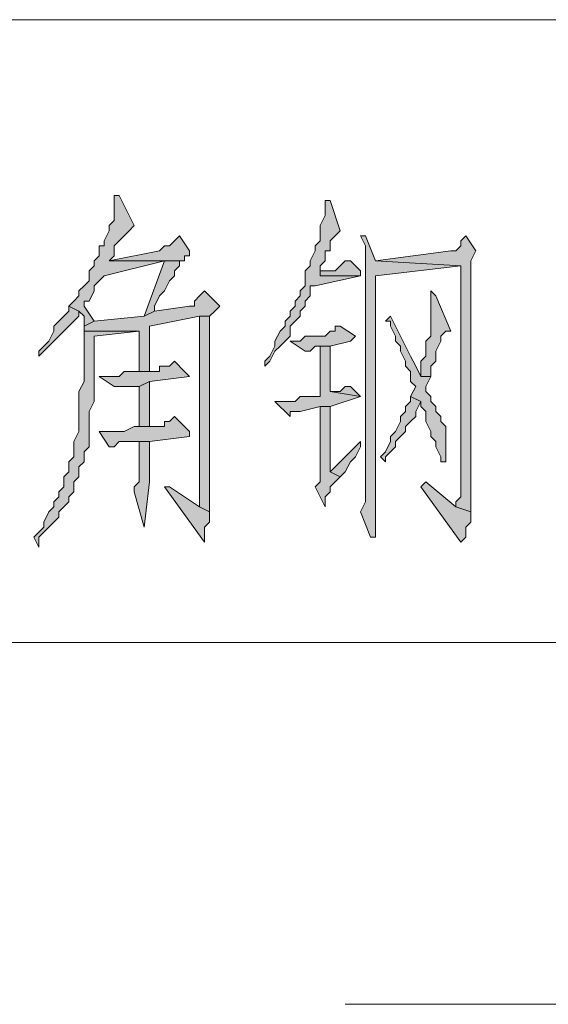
# Model space of a CAD drawing. Extents: x 566443 to 590371, y 3845226 to 3876576.
# Tile 176 of 221: x 586701.11 to 586705.56, y 3853929.09 to 3853937.39. Entities that reach past the tile are written whole.
import ezdxf

# ---------------------------------------------------------------- set-up
doc = ezdxf.new("R2010")
doc.units = 0
doc.layers.add('C00-00-00', color=7, linetype='CONTINUOUS')

msp = doc.modelspace()

# ---------------------------------------------------------------- hatches: boundary and pattern name
at = {"layer": 'C00-00-00'}
h = msp.add_hatch(color=256, dxfattribs=at)
h.dxf.hatch_style = 2
h.paths.add_polyline_path([(586701.9449, 3853935.9106), (586701.9026, 3853935.9106), (586701.9026, 3853935.8683), (586701.9026, 3853935.6989), (586701.8602, 3853935.6566), (586701.8602, 3853935.6143), (586701.8179, 3853935.5296), (586701.8179, 3853935.4873), (586701.7756, 3853935.4873), (586701.7756, 3853935.4026), (586701.7332, 3853935.3603), (586701.7332, 3853935.3179), (586701.6909, 3853935.2756), (586701.6909, 3853935.1909), (586701.6486, 3853935.1486), (586701.6062, 3853935.1063), (586701.6062, 3853935.0639), (586701.5639, 3853935.0216), (586701.5216, 3853934.9793), (586701.6062, 3853934.9369), (586701.6486, 3853934.8946), (586701.6486, 3853934.8099), (586701.7332, 3853934.8523), (586701.6486, 3853934.9793), (586701.6486, 3853935.0216), (586701.6909, 3853935.0216), (586701.7332, 3853935.1063), (586701.7332, 3853935.1486), (586701.7756, 3853935.1909), (586701.8179, 3853935.2333), (586702.3259, 3853935.3603), (586702.4529, 3853935.3603), (586701.8602, 3853935.3603), (586701.9026, 3853935.4026), (586701.9026, 3853935.4873), (586701.9449, 3853935.5296), (586701.9872, 3853935.5719), (586702.0296, 3853935.6143), (586702.0719, 3853935.6566)])
h = msp.add_hatch(color=256, dxfattribs=at)
h.dxf.hatch_style = 2
h.paths.add_polyline_path([(586703.7229, 3853935.8683), (586703.6806, 3853935.8683), (586703.6806, 3853935.8259), (586703.6806, 3853935.7413), (586703.6382, 3853935.6566), (586703.6382, 3853935.5296), (586703.5959, 3853935.4873), (586703.5959, 3853935.4449), (586703.5536, 3853935.3603), (586703.5536, 3853935.3179), (586703.5112, 3853935.2756), (586703.5112, 3853935.1486), (586703.4689, 3853935.1063), (586703.4689, 3853935.0639), (586703.4266, 3853935.0216), (586703.4266, 3853934.9793), (586703.3842, 3853934.9369), (586703.3842, 3853934.8946), (586703.3419, 3853934.8523), (586703.3419, 3853934.8099), (586703.2996, 3853934.7676), (586703.2572, 3853934.6829), (586703.2572, 3853934.6406), (586703.2149, 3853934.5559), (586703.1726, 3853934.5136), (586703.1726, 3853934.4713), (586703.2149, 3853934.5136), (586703.2572, 3853934.5983), (586703.2996, 3853934.6406), (586703.3419, 3853934.6829), (586703.3842, 3853934.7253), (586703.3842, 3853934.8099), (586703.4266, 3853934.8523), (586703.4689, 3853934.8946), (586703.4689, 3853934.9369), (586703.5112, 3853934.9793), (586703.5112, 3853935.0216), (586703.5536, 3853935.0639), (586703.5536, 3853935.1486), (586703.5959, 3853935.1486), (586703.9769, 3853935.2333), (586703.6382, 3853935.2333), (586703.6382, 3853935.2756), (586703.6382, 3853935.3179), (586703.6806, 3853935.3603), (586703.6806, 3853935.4449), (586703.7229, 3853935.4449), (586703.7229, 3853935.5296), (586703.7652, 3853935.5719), (586703.8076, 3853935.6143)])
h = msp.add_hatch(color=256, dxfattribs=at)
h.dxf.hatch_style = 2
h.paths.add_polyline_path([(586702.4529, 3853935.5719), (586702.4106, 3853935.5296), (586702.3682, 3853935.4873), (586702.3259, 3853935.4873), (586702.2836, 3853935.4449), (586701.8602, 3853935.3603), (586702.4952, 3853935.3603), (586702.4952, 3853935.4026), (586702.5376, 3853935.4026), (586702.5376, 3853935.4449)])
h = msp.add_hatch(color=256, dxfattribs=at)
h.dxf.hatch_style = 2
h.paths.add_polyline_path([(586704.0192, 3853935.5719), (586703.9769, 3853935.5719), (586704.0192, 3853935.4873), (586704.0192, 3853934.0479), (586704.0192, 3853933.9633), (586704.0192, 3853933.3283), (586703.9769, 3853933.2436), (586704.0616, 3853933.0319), (586704.1039, 3853933.0319), (586704.1039, 3853933.3706), (586704.1039, 3853935.2333), (586704.8236, 3853935.3179), (586704.1039, 3853935.3603)])
h = msp.add_hatch(color=256, dxfattribs=at)
h.dxf.hatch_style = 2
h.paths.add_polyline_path([(586704.8659, 3853935.5719), (586704.8236, 3853935.5296), (586704.8236, 3853935.4873), (586704.7812, 3853935.4449), (586704.7389, 3853935.4449), (586704.1039, 3853935.3603), (586704.8236, 3853935.3179), (586704.8236, 3853933.3706), (586704.7812, 3853933.3283), (586704.7812, 3853933.2859), (586704.9082, 3853933.2436), (586704.9082, 3853934.4713), (586704.9082, 3853934.5559), (586704.9082, 3853935.3603), (586704.9506, 3853935.4449)])
h = msp.add_hatch(color=256, dxfattribs=at)
h.dxf.hatch_style = 2
h.paths.add_polyline_path([(586702.4529, 3853935.3603), (586702.3259, 3853935.3603), (586702.1566, 3853934.8946), (586702.2412, 3853934.9369), (586702.2412, 3853934.9793), (586702.2836, 3853935.0639), (586702.3259, 3853935.1063), (586702.3682, 3853935.1909), (586702.4106, 3853935.2333), (586702.4106, 3853935.2756), (586702.4529, 3853935.3179)])
h = msp.add_hatch(color=256, dxfattribs=at)
h.dxf.hatch_style = 2
h.paths.add_polyline_path([(586703.8922, 3853935.3603), (586703.8499, 3853935.3603), (586703.8076, 3853935.3179), (586703.7652, 3853935.2756), (586703.6382, 3853935.2756), (586703.6382, 3853935.2333), (586703.9769, 3853935.2333), (586703.9769, 3853935.2756)])
h = msp.add_hatch(color=256, dxfattribs=at)
h.dxf.hatch_style = 2
h.paths.add_polyline_path([(586702.6646, 3853935.1063), (586702.6222, 3853935.0639), (586702.5799, 3853935.0216), (586702.5799, 3853934.9793), (586702.5376, 3853934.9793), (586702.2412, 3853934.9369), (586702.1566, 3853934.8946), (586701.7332, 3853934.8523), (586701.6486, 3853934.8099), (586701.6486, 3853934.7676), (586702.1142, 3853934.7676), (586702.1142, 3853934.4289), (586702.1989, 3853934.4289), (586702.1989, 3853934.8099), (586702.6222, 3853934.8946), (586702.7069, 3853934.8946), (586702.7492, 3853934.9369), (586702.7916, 3853934.9793)])
h = msp.add_hatch(color=256, dxfattribs=at)
h.dxf.hatch_style = 2
h.paths.add_polyline_path([(586704.5696, 3853935.1063), (586704.5696, 3853934.7253), (586704.5272, 3853934.6829), (586704.5272, 3853934.5559), (586704.4849, 3853934.5136), (586704.4849, 3853934.3866), (586704.5696, 3853934.3866), (586704.5696, 3853934.4713), (586704.6119, 3853934.5136), (586704.6119, 3853934.5983), (586704.6542, 3853934.6829), (586704.6542, 3853934.7253), (586704.6966, 3853934.7676), (586704.7389, 3853934.7676), (586704.6119, 3853935.0639)])
h = msp.add_hatch(color=256, dxfattribs=at)
h.dxf.hatch_style = 2
h.paths.add_polyline_path([(586701.5216, 3853934.9793), (586701.5216, 3853934.9369), (586701.4792, 3853934.8946), (586701.4369, 3853934.8523), (586701.3946, 3853934.8099), (586701.3946, 3853934.7676), (586701.3522, 3853934.6829), (586701.3099, 3853934.6406), (586701.2676, 3853934.5983), (586701.2676, 3853934.5559), (586701.3099, 3853934.5983), (586701.3522, 3853934.6406), (586701.3946, 3853934.6829), (586701.4369, 3853934.7253), (586701.4792, 3853934.7676), (586701.5216, 3853934.8099), (586701.5639, 3853934.8523), (586701.6062, 3853934.8946), (586701.6062, 3853934.9369)])
h = msp.add_hatch(color=256, dxfattribs=at)
h.dxf.hatch_style = 2
h.paths.add_polyline_path([(586702.7069, 3853934.8946), (586702.6222, 3853934.8946), (586702.6222, 3853933.4976), (586702.6222, 3853933.2859), (586702.7069, 3853933.2436), (586702.7069, 3853934.6406), (586702.7069, 3853934.6829)])
h = msp.add_hatch(color=256, dxfattribs=at)
h.dxf.hatch_style = 2
h.paths.add_polyline_path([(586704.2309, 3853934.8946), (586704.1886, 3853934.8523), (586704.2309, 3853934.8523), (586704.2309, 3853934.8099), (586704.2732, 3853934.7253), (586704.2732, 3853934.6829), (586704.3156, 3853934.6406), (586704.3156, 3853934.5983), (586704.3579, 3853934.5136), (586704.3579, 3853934.4713), (586704.4002, 3853934.4289), (586704.4002, 3853934.3443), (586704.4426, 3853934.3019), (586704.4002, 3853934.2173), (586704.4849, 3853934.1749), (586704.4849, 3853934.1326), (586704.5272, 3853934.0903), (586704.5272, 3853934.0056), (586704.5696, 3853933.9209), (586704.5696, 3853933.8786), (586704.6119, 3853933.8363), (586704.6119, 3853933.7939), (586704.6542, 3853933.7093), (586704.6542, 3853933.6669), (586704.6966, 3853933.6669), (586704.6966, 3853933.9633), (586704.6542, 3853934.0056), (586704.6542, 3853934.0479), (586704.6119, 3853934.0903), (586704.6119, 3853934.1326), (586704.5696, 3853934.1749), (586704.5696, 3853934.2173), (586704.5272, 3853934.2596), (586704.5272, 3853934.3019), (586704.5696, 3853934.3866), (586704.4849, 3853934.3866), (586704.4426, 3853934.4713), (586704.4002, 3853934.5559), (586704.3579, 3853934.6406), (586704.3156, 3853934.7253), (586704.2732, 3853934.8099)])
h = msp.add_hatch(color=256, dxfattribs=at)
h.dxf.hatch_style = 2
h.paths.add_polyline_path([(586703.8076, 3853934.8099), (586703.7652, 3853934.8099), (586703.7652, 3853934.7676), (586703.7229, 3853934.7676), (586703.6806, 3853934.7253), (586703.5112, 3853934.7253), (586703.4689, 3853934.6829), (586703.3842, 3853934.6829), (586703.5112, 3853934.5983), (586703.5536, 3853934.5983), (586703.5959, 3853934.6406), (586703.7229, 3853934.6406), (586703.8922, 3853934.6829), (586703.9346, 3853934.7253)])
h = msp.add_hatch(color=256, dxfattribs=at)
h.dxf.hatch_style = 2
h.paths.add_polyline_path([(586701.6486, 3853934.7676), (586701.6486, 3853934.3443), (586701.6062, 3853934.2596), (586701.6062, 3853933.9209), (586701.5639, 3853933.8363), (586701.5639, 3853933.7093), (586701.5216, 3853933.6669), (586701.5216, 3853933.5823), (586701.4792, 3853933.5399), (586701.4792, 3853933.4553), (586701.4369, 3853933.4129), (586701.4369, 3853933.3706), (586701.3946, 3853933.3283), (586701.3946, 3853933.2859), (586701.3522, 3853933.2436), (586701.3099, 3853933.1589), (586701.3099, 3853933.1166), (586701.2676, 3853933.0743), (586701.2252, 3853933.0319), (586701.2676, 3853932.9473), (586701.2676, 3853933.0319), (586701.3099, 3853933.0743), (586701.3522, 3853933.1166), (586701.3946, 3853933.1589), (586701.4369, 3853933.2013), (586701.4369, 3853933.2436), (586701.4792, 3853933.2859), (586701.5216, 3853933.3283), (586701.5216, 3853933.3706), (586701.5639, 3853933.4129), (586701.5639, 3853933.4976), (586701.6062, 3853933.5399), (586701.6062, 3853933.6246), (586701.6486, 3853933.6669), (586701.6486, 3853933.7516), (586701.6909, 3853933.7939), (586701.6909, 3853934.0903), (586701.7332, 3853934.1749), (586701.7332, 3853934.7253), (586702.1142, 3853934.7676)])
h = msp.add_hatch(color=256, dxfattribs=at)
h.dxf.hatch_style = 2
h.paths.add_polyline_path([(586703.7229, 3853934.6406), (586703.6382, 3853934.6406), (586703.6382, 3853934.2173), (586703.4689, 3853934.2173), (586703.4266, 3853934.1749), (586703.2572, 3853934.1749), (586703.3842, 3853934.0479), (586703.3842, 3853934.0903), (586703.4689, 3853934.0903), (586703.6382, 3853934.1326), (586703.7229, 3853934.1326), (586703.9769, 3853934.2173), (586703.7229, 3853934.2596)])
h = msp.add_hatch(color=256, dxfattribs=at)
h.dxf.hatch_style = 2
h.paths.add_polyline_path([(586702.4106, 3853934.5136), (586702.3682, 3853934.4713), (586702.2836, 3853934.4713), (586702.2836, 3853934.4289), (586701.9872, 3853934.4289), (586701.9449, 3853934.3866), (586701.7756, 3853934.3866), (586701.9026, 3853934.3019), (586702.1142, 3853934.3019), (586702.1989, 3853934.3443), (586702.5376, 3853934.3866), (586702.4952, 3853934.4289)])
h = msp.add_hatch(color=256, dxfattribs=at)
h.dxf.hatch_style = 2
h.paths.add_polyline_path([(586702.1989, 3853934.3443), (586702.1142, 3853934.3019), (586702.1142, 3853933.9633), (586702.1989, 3853933.9633)])
h = msp.add_hatch(color=256, dxfattribs=at)
h.dxf.hatch_style = 2
h.paths.add_polyline_path([(586703.8922, 3853934.3019), (586703.8499, 3853934.3019), (586703.8076, 3853934.2596), (586703.7229, 3853934.2596), (586703.9769, 3853934.2173)])
h = msp.add_hatch(color=256, dxfattribs=at)
h.dxf.hatch_style = 2
h.paths.add_polyline_path([(586704.4002, 3853934.2173), (586704.4002, 3853934.1749), (586704.3579, 3853934.1326), (586704.3579, 3853934.0903), (586704.3156, 3853934.0479), (586704.3156, 3853934.0056), (586704.2732, 3853933.9209), (586704.2309, 3853933.8786), (586704.2309, 3853933.8363), (586704.1886, 3853933.7516), (586704.1462, 3853933.7093), (586704.1886, 3853933.6669), (586704.1886, 3853933.7093), (586704.2309, 3853933.7516), (586704.2732, 3853933.7939), (586704.2732, 3853933.8363), (586704.3156, 3853933.8786), (586704.3579, 3853933.9209), (586704.3579, 3853933.9633), (586704.4002, 3853934.0056), (586704.4426, 3853934.0479), (586704.4426, 3853934.0903), (586704.4849, 3853934.1749)])
h = msp.add_hatch(color=256, dxfattribs=at)
h.dxf.hatch_style = 2
h.paths.add_polyline_path([(586703.7229, 3853934.1326), (586703.6382, 3853934.1326), (586703.6382, 3853933.4976), (586703.5959, 3853933.4553), (586703.6806, 3853933.2859), (586703.6806, 3853933.3706), (586703.7229, 3853933.4129), (586703.7229, 3853933.4553), (586703.7652, 3853933.4976), (586703.8076, 3853933.5399), (586703.7229, 3853933.5823)])
h = msp.add_hatch(color=256, dxfattribs=at)
h.dxf.hatch_style = 2
h.paths.add_polyline_path([(586702.4106, 3853934.0479), (586702.3682, 3853934.0056), (586702.3259, 3853934.0056), (586702.3259, 3853933.9633), (586702.0719, 3853933.9633), (586701.9872, 3853933.9209), (586701.7756, 3853933.9209), (586701.8602, 3853933.7939), (586701.9026, 3853933.7939), (586701.9449, 3853933.8363), (586702.1989, 3853933.8363), (586702.5376, 3853933.8786), (586702.5376, 3853933.9209)])
h = msp.add_hatch(color=256, dxfattribs=at)
h.dxf.hatch_style = 2
h.paths.add_polyline_path([(586702.1989, 3853933.8363), (586702.1142, 3853933.8363), (586702.1142, 3853933.7939), (586702.1142, 3853933.4976), (586702.0719, 3853933.4553), (586702.0719, 3853933.4129), (586702.1566, 3853933.1166), (586702.1989, 3853933.4976)])
h = msp.add_hatch(color=256, dxfattribs=at)
h.dxf.hatch_style = 2
h.paths.add_polyline_path([(586703.9769, 3853933.8363), (586703.7229, 3853933.5823), (586703.8076, 3853933.5399), (586703.8499, 3853933.5823), (586703.8922, 3853933.6669), (586703.9346, 3853933.7093), (586703.9769, 3853933.7939)])
h = msp.add_hatch(color=256, dxfattribs=at)
h.dxf.hatch_style = 2
h.paths.add_polyline_path([(586702.3682, 3853933.4553), (586702.3259, 3853933.4553), (586702.6646, 3853932.9896), (586702.6646, 3853933.1166), (586702.7069, 3853933.1589), (586702.7069, 3853933.2436), (586702.6222, 3853933.2859)])
h = msp.add_hatch(color=256, dxfattribs=at)
h.dxf.hatch_style = 2
h.paths.add_polyline_path([(586704.5272, 3853933.4976), (586704.4849, 3853933.4553), (586704.8236, 3853932.9896), (586704.8659, 3853933.0319), (586704.8659, 3853933.1166), (586704.9082, 3853933.1589), (586704.9082, 3853933.2436), (586704.7812, 3853933.2859)])

# ---------------------------------------------------------------- linework, layer by layer
at = {"layer": 'C00-00-00', "lineweight": 9}
for points in [[(586713.8829, 3853937.3923), (586677.9419, 3853937.3923)], [(586674.2589, 3853932.1429), (586715.5762, 3853932.1429)]]:
    msp.add_lwpolyline(points, dxfattribs=at)
at = {"layer": 'C00-00-00', "lineweight": 0}
for points in [[(586701.9449, 3853935.9106), (586701.9026, 3853935.9106), (586701.9026, 3853935.8683), (586701.9026, 3853935.6989), (586701.8602, 3853935.6566), (586701.8602, 3853935.6143), (586701.8179, 3853935.5296), (586701.8179, 3853935.4873), (586701.7756, 3853935.4873), (586701.7756, 3853935.4026), (586701.7332, 3853935.3603), (586701.7332, 3853935.3179), (586701.6909, 3853935.2756), (586701.6909, 3853935.1909), (586701.6486, 3853935.1486), (586701.6062, 3853935.1063), (586701.6062, 3853935.0639), (586701.5639, 3853935.0216), (586701.5216, 3853934.9793), (586701.6062, 3853934.9369), (586701.6486, 3853934.8946), (586701.6486, 3853934.8099), (586701.7332, 3853934.8523), (586701.6486, 3853934.9793), (586701.6486, 3853935.0216), (586701.6909, 3853935.0216), (586701.7332, 3853935.1063), (586701.7332, 3853935.1486), (586701.7756, 3853935.1909), (586701.8179, 3853935.2333), (586702.3259, 3853935.3603), (586702.4529, 3853935.3603), (586701.8602, 3853935.3603), (586701.9026, 3853935.4026), (586701.9026, 3853935.4873), (586701.9449, 3853935.5296), (586701.9872, 3853935.5719), (586702.0296, 3853935.6143), (586702.0719, 3853935.6566)], [(586703.7229, 3853935.8683), (586703.6806, 3853935.8683), (586703.6806, 3853935.8259), (586703.6806, 3853935.7413), (586703.6382, 3853935.6566), (586703.6382, 3853935.5296), (586703.5959, 3853935.4873), (586703.5959, 3853935.4449), (586703.5536, 3853935.3603), (586703.5536, 3853935.3179), (586703.5112, 3853935.2756), (586703.5112, 3853935.1486), (586703.4689, 3853935.1063), (586703.4689, 3853935.0639), (586703.4266, 3853935.0216), (586703.4266, 3853934.9793), (586703.3842, 3853934.9369), (586703.3842, 3853934.8946), (586703.3419, 3853934.8523), (586703.3419, 3853934.8099), (586703.2996, 3853934.7676), (586703.2572, 3853934.6829), (586703.2572, 3853934.6406), (586703.2149, 3853934.5559), (586703.1726, 3853934.5136), (586703.1726, 3853934.4713), (586703.2149, 3853934.5136), (586703.2572, 3853934.5983), (586703.2996, 3853934.6406), (586703.3419, 3853934.6829), (586703.3842, 3853934.7253), (586703.3842, 3853934.8099), (586703.4266, 3853934.8523), (586703.4689, 3853934.8946), (586703.4689, 3853934.9369), (586703.5112, 3853934.9793), (586703.5112, 3853935.0216), (586703.5536, 3853935.0639), (586703.5536, 3853935.1486), (586703.5959, 3853935.1486), (586703.9769, 3853935.2333), (586703.6382, 3853935.2333), (586703.6382, 3853935.2756), (586703.6382, 3853935.3179), (586703.6806, 3853935.3603), (586703.6806, 3853935.4449), (586703.7229, 3853935.4449), (586703.7229, 3853935.5296), (586703.7652, 3853935.5719), (586703.8076, 3853935.6143)], [(586702.4529, 3853935.5719), (586702.4106, 3853935.5296), (586702.3682, 3853935.4873), (586702.3259, 3853935.4873), (586702.2836, 3853935.4449), (586701.8602, 3853935.3603), (586702.4952, 3853935.3603), (586702.4952, 3853935.4026), (586702.5376, 3853935.4026), (586702.5376, 3853935.4449)], [(586704.0192, 3853935.5719), (586703.9769, 3853935.5719), (586704.0192, 3853935.4873), (586704.0192, 3853934.0479), (586704.0192, 3853933.9633), (586704.0192, 3853933.3283), (586703.9769, 3853933.2436), (586704.0616, 3853933.0319), (586704.1039, 3853933.0319), (586704.1039, 3853933.3706), (586704.1039, 3853935.2333), (586704.8236, 3853935.3179), (586704.1039, 3853935.3603)], [(586704.8659, 3853935.5719), (586704.8236, 3853935.5296), (586704.8236, 3853935.4873), (586704.7812, 3853935.4449), (586704.7389, 3853935.4449), (586704.1039, 3853935.3603), (586704.8236, 3853935.3179), (586704.8236, 3853933.3706), (586704.7812, 3853933.3283), (586704.7812, 3853933.2859), (586704.9082, 3853933.2436), (586704.9082, 3853934.4713), (586704.9082, 3853934.5559), (586704.9082, 3853935.3603), (586704.9506, 3853935.4449)], [(586702.4529, 3853935.3603), (586702.3259, 3853935.3603), (586702.1566, 3853934.8946), (586702.2412, 3853934.9369), (586702.2412, 3853934.9793), (586702.2836, 3853935.0639), (586702.3259, 3853935.1063), (586702.3682, 3853935.1909), (586702.4106, 3853935.2333), (586702.4106, 3853935.2756), (586702.4529, 3853935.3179)], [(586703.8922, 3853935.3603), (586703.8499, 3853935.3603), (586703.8076, 3853935.3179), (586703.7652, 3853935.2756), (586703.6382, 3853935.2756), (586703.6382, 3853935.2333), (586703.9769, 3853935.2333), (586703.9769, 3853935.2756)], [(586702.6646, 3853935.1063), (586702.6222, 3853935.0639), (586702.5799, 3853935.0216), (586702.5799, 3853934.9793), (586702.5376, 3853934.9793), (586702.2412, 3853934.9369), (586702.1566, 3853934.8946), (586701.7332, 3853934.8523), (586701.6486, 3853934.8099), (586701.6486, 3853934.7676), (586702.1142, 3853934.7676), (586702.1142, 3853934.4289), (586702.1989, 3853934.4289), (586702.1989, 3853934.8099), (586702.6222, 3853934.8946), (586702.7069, 3853934.8946), (586702.7492, 3853934.9369), (586702.7916, 3853934.9793)], [(586704.5696, 3853935.1063), (586704.5696, 3853934.7253), (586704.5272, 3853934.6829), (586704.5272, 3853934.5559), (586704.4849, 3853934.5136), (586704.4849, 3853934.3866), (586704.5696, 3853934.3866), (586704.5696, 3853934.4713), (586704.6119, 3853934.5136), (586704.6119, 3853934.5983), (586704.6542, 3853934.6829), (586704.6542, 3853934.7253), (586704.6966, 3853934.7676), (586704.7389, 3853934.7676), (586704.6119, 3853935.0639)], [(586701.5216, 3853934.9793), (586701.5216, 3853934.9369), (586701.4792, 3853934.8946), (586701.4369, 3853934.8523), (586701.3946, 3853934.8099), (586701.3946, 3853934.7676), (586701.3522, 3853934.6829), (586701.3099, 3853934.6406), (586701.2676, 3853934.5983), (586701.2676, 3853934.5559), (586701.3099, 3853934.5983), (586701.3522, 3853934.6406), (586701.3946, 3853934.6829), (586701.4369, 3853934.7253), (586701.4792, 3853934.7676), (586701.5216, 3853934.8099), (586701.5639, 3853934.8523), (586701.6062, 3853934.8946), (586701.6062, 3853934.9369)], [(586702.7069, 3853934.8946), (586702.6222, 3853934.8946), (586702.6222, 3853933.4976), (586702.6222, 3853933.2859), (586702.7069, 3853933.2436), (586702.7069, 3853934.6406), (586702.7069, 3853934.6829)], [(586704.2309, 3853934.8946), (586704.1886, 3853934.8523), (586704.2309, 3853934.8523), (586704.2309, 3853934.8099), (586704.2732, 3853934.7253), (586704.2732, 3853934.6829), (586704.3156, 3853934.6406), (586704.3156, 3853934.5983), (586704.3579, 3853934.5136), (586704.3579, 3853934.4713), (586704.4002, 3853934.4289), (586704.4002, 3853934.3443), (586704.4426, 3853934.3019), (586704.4002, 3853934.2173), (586704.4849, 3853934.1749), (586704.4849, 3853934.1326), (586704.5272, 3853934.0903), (586704.5272, 3853934.0056), (586704.5696, 3853933.9209), (586704.5696, 3853933.8786), (586704.6119, 3853933.8363), (586704.6119, 3853933.7939), (586704.6542, 3853933.7093), (586704.6542, 3853933.6669), (586704.6966, 3853933.6669), (586704.6966, 3853933.9633), (586704.6542, 3853934.0056), (586704.6542, 3853934.0479), (586704.6119, 3853934.0903), (586704.6119, 3853934.1326), (586704.5696, 3853934.1749), (586704.5696, 3853934.2173), (586704.5272, 3853934.2596), (586704.5272, 3853934.3019), (586704.5696, 3853934.3866), (586704.4849, 3853934.3866), (586704.4426, 3853934.4713), (586704.4002, 3853934.5559), (586704.3579, 3853934.6406), (586704.3156, 3853934.7253), (586704.2732, 3853934.8099)], [(586703.8076, 3853934.8099), (586703.7652, 3853934.8099), (586703.7652, 3853934.7676), (586703.7229, 3853934.7676), (586703.6806, 3853934.7253), (586703.5112, 3853934.7253), (586703.4689, 3853934.6829), (586703.3842, 3853934.6829), (586703.5112, 3853934.5983), (586703.5536, 3853934.5983), (586703.5959, 3853934.6406), (586703.7229, 3853934.6406), (586703.8922, 3853934.6829), (586703.9346, 3853934.7253)], [(586701.6486, 3853934.7676), (586701.6486, 3853934.3443), (586701.6062, 3853934.2596), (586701.6062, 3853933.9209), (586701.5639, 3853933.8363), (586701.5639, 3853933.7093), (586701.5216, 3853933.6669), (586701.5216, 3853933.5823), (586701.4792, 3853933.5399), (586701.4792, 3853933.4553), (586701.4369, 3853933.4129), (586701.4369, 3853933.3706), (586701.3946, 3853933.3283), (586701.3946, 3853933.2859), (586701.3522, 3853933.2436), (586701.3099, 3853933.1589), (586701.3099, 3853933.1166), (586701.2676, 3853933.0743), (586701.2252, 3853933.0319), (586701.2676, 3853932.9473), (586701.2676, 3853933.0319), (586701.3099, 3853933.0743), (586701.3522, 3853933.1166), (586701.3946, 3853933.1589), (586701.4369, 3853933.2013), (586701.4369, 3853933.2436), (586701.4792, 3853933.2859), (586701.5216, 3853933.3283), (586701.5216, 3853933.3706), (586701.5639, 3853933.4129), (586701.5639, 3853933.4976), (586701.6062, 3853933.5399), (586701.6062, 3853933.6246), (586701.6486, 3853933.6669), (586701.6486, 3853933.7516), (586701.6909, 3853933.7939), (586701.6909, 3853934.0903), (586701.7332, 3853934.1749), (586701.7332, 3853934.7253), (586702.1142, 3853934.7676)], [(586703.7229, 3853934.6406), (586703.6382, 3853934.6406), (586703.6382, 3853934.2173), (586703.4689, 3853934.2173), (586703.4266, 3853934.1749), (586703.2572, 3853934.1749), (586703.3842, 3853934.0479), (586703.3842, 3853934.0903), (586703.4689, 3853934.0903), (586703.6382, 3853934.1326), (586703.7229, 3853934.1326), (586703.9769, 3853934.2173), (586703.7229, 3853934.2596)], [(586702.4106, 3853934.5136), (586702.3682, 3853934.4713), (586702.2836, 3853934.4713), (586702.2836, 3853934.4289), (586701.9872, 3853934.4289), (586701.9449, 3853934.3866), (586701.7756, 3853934.3866), (586701.9026, 3853934.3019), (586702.1142, 3853934.3019), (586702.1989, 3853934.3443), (586702.5376, 3853934.3866), (586702.4952, 3853934.4289)], [(586702.1989, 3853934.3443), (586702.1142, 3853934.3019), (586702.1142, 3853933.9633), (586702.1989, 3853933.9633)], [(586703.8922, 3853934.3019), (586703.8499, 3853934.3019), (586703.8076, 3853934.2596), (586703.7229, 3853934.2596), (586703.9769, 3853934.2173)], [(586704.4002, 3853934.2173), (586704.4002, 3853934.1749), (586704.3579, 3853934.1326), (586704.3579, 3853934.0903), (586704.3156, 3853934.0479), (586704.3156, 3853934.0056), (586704.2732, 3853933.9209), (586704.2309, 3853933.8786), (586704.2309, 3853933.8363), (586704.1886, 3853933.7516), (586704.1462, 3853933.7093), (586704.1886, 3853933.6669), (586704.1886, 3853933.7093), (586704.2309, 3853933.7516), (586704.2732, 3853933.7939), (586704.2732, 3853933.8363), (586704.3156, 3853933.8786), (586704.3579, 3853933.9209), (586704.3579, 3853933.9633), (586704.4002, 3853934.0056), (586704.4426, 3853934.0479), (586704.4426, 3853934.0903), (586704.4849, 3853934.1749)], [(586703.7229, 3853934.1326), (586703.6382, 3853934.1326), (586703.6382, 3853933.4976), (586703.5959, 3853933.4553), (586703.6806, 3853933.2859), (586703.6806, 3853933.3706), (586703.7229, 3853933.4129), (586703.7229, 3853933.4553), (586703.7652, 3853933.4976), (586703.8076, 3853933.5399), (586703.7229, 3853933.5823)], [(586702.4106, 3853934.0479), (586702.3682, 3853934.0056), (586702.3259, 3853934.0056), (586702.3259, 3853933.9633), (586702.0719, 3853933.9633), (586701.9872, 3853933.9209), (586701.7756, 3853933.9209), (586701.8602, 3853933.7939), (586701.9026, 3853933.7939), (586701.9449, 3853933.8363), (586702.1989, 3853933.8363), (586702.5376, 3853933.8786), (586702.5376, 3853933.9209)], [(586702.1989, 3853933.8363), (586702.1142, 3853933.8363), (586702.1142, 3853933.7939), (586702.1142, 3853933.4976), (586702.0719, 3853933.4553), (586702.0719, 3853933.4129), (586702.1566, 3853933.1166), (586702.1989, 3853933.4976)], [(586703.9769, 3853933.8363), (586703.7229, 3853933.5823), (586703.8076, 3853933.5399), (586703.8499, 3853933.5823), (586703.8922, 3853933.6669), (586703.9346, 3853933.7093), (586703.9769, 3853933.7939)], [(586702.3682, 3853933.4553), (586702.3259, 3853933.4553), (586702.6646, 3853932.9896), (586702.6646, 3853933.1166), (586702.7069, 3853933.1589), (586702.7069, 3853933.2436), (586702.6222, 3853933.2859)], [(586704.5272, 3853933.4976), (586704.4849, 3853933.4553), (586704.8236, 3853932.9896), (586704.8659, 3853933.0319), (586704.8659, 3853933.1166), (586704.9082, 3853933.1589), (586704.9082, 3853933.2436), (586704.7812, 3853933.2859)]]:
    msp.add_lwpolyline(points, close=True, dxfattribs=at)
at = {"layer": 'C00-00-00', "lineweight": 9}
msp.add_open_spline([(586703.8499, 3853929.0949), (586703.8499, 3853929.0949), (586742.2462, 3853929.0949), (586742.2462, 3853929.0949)], degree=3, dxfattribs=at)

doc.saveas('drawing.dxf')
